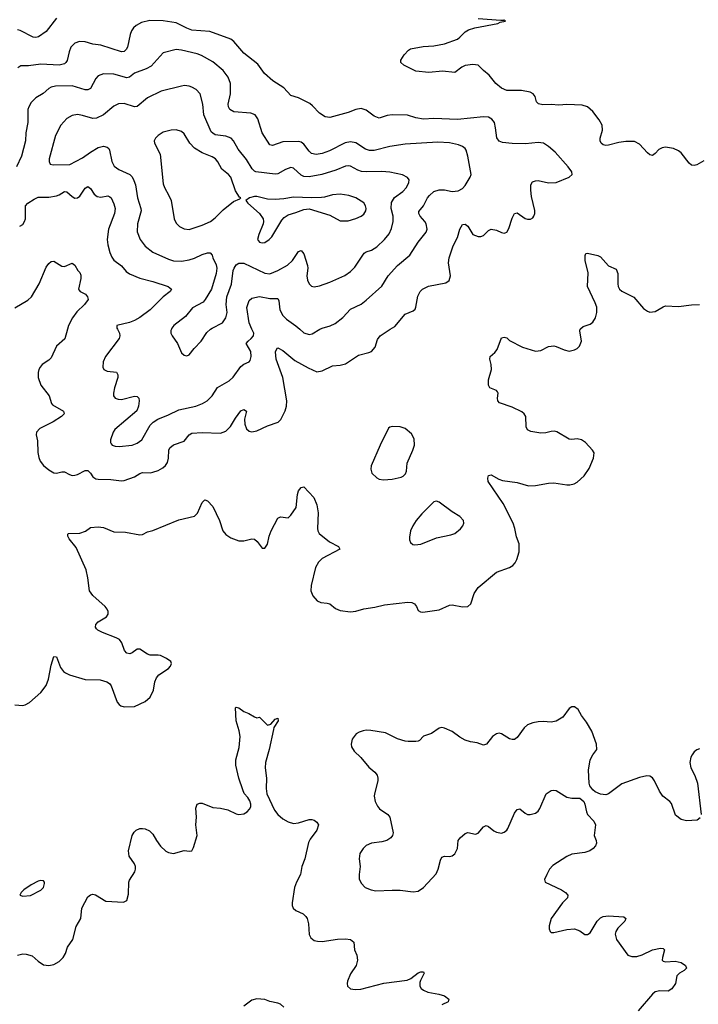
# Model space of a CAD drawing. Header units: inches. Extents: x 501419 to 657765, y 482282 to 547532.
# Tile 20 of 225: x 543107 to 548321, y 494811 to 502380. Entities that reach past the tile are written whole.
import ezdxf

# ---------------------------------------------------------------- set-up
doc = ezdxf.new("R2010")
doc.units = ezdxf.units.IN
doc.header["$MEASUREMENT"] = 0
doc.layers.add('A5449', color=7, linetype='Continuous')
doc.layers.add('A5540', color=7, linetype='Continuous')

msp = doc.modelspace()

# ---------------------------------------------------------------- linework, layer by layer
at = {"layer": 'A5449', "color": 6}
for points, elevation in [([(543070, 497113.8), (543130, 497107.5), (543150, 497112.2), (543182.7, 497130), (543270, 497207.1), (543310, 497262.4), (543327.4, 497310), (543350, 497419.3), (543370, 497484.9), (543390, 497481.3), (543421.1, 497401.1), (543444.4, 497370), (543459, 497359), (543490, 497344.7), (543610, 497308.2), (543724.7, 497304.7), (543776.1, 497290), (543796.3, 497276.3), (543810, 497259.6), (543855, 497135), (543870, 497114.9), (543885.3, 497105.3), (543910, 497098.4), (543990, 497100.1), (544070, 497137.9), (544108.3, 497171.7), (544135.2, 497224.8), (544146.2, 497290), (544158.4, 497321.6), (544177.2, 497342.8), (544250, 497391.6), (544265, 497410), (544272.6, 497430), (544267.3, 497447.3), (544234.8, 497470), (544190, 497491.6), (544170, 497496), (544110, 497495.4), (544090, 497503), (544030, 497541.1), (544010, 497541.5), (543970, 497512.9), (543953.7, 497506.3), (543930, 497510.6), (543911.9, 497531.9), (543892.6, 497590), (543874.3, 497614.3), (543848.9, 497628.9), (543742, 497670), (543707, 497687), (543696.7, 497696.7), (543688.6, 497710), (543691.3, 497730), (543709.2, 497750.8), (543773.1, 497790), (543786.2, 497810), (543787.9, 497830), (543779.7, 497850), (543764.2, 497870), (543670, 497954.2), (543643.1, 497990), (543630.2, 498090), (543616.7, 498150), (543541.6, 498321.6), (543487.1, 498390), (543476.4, 498410), (543475.6, 498424.4), (543482.7, 498430), (543568.2, 498431.8), (543611.6, 498448.4), (543650, 498476.3), (543710, 498482.9), (543750, 498475.5), (543830, 498442.7), (543919.6, 498439.6), (544030, 498419), (544050, 498421.8), (544090, 498442.3), (544130, 498453.8), (544330, 498535.7), (544450, 498563.1), (544472.2, 498587.8), (544510, 498669.1), (544530, 498688.1), (544550, 498681.3), (544590, 498638.7), (544641.5, 498530), (544668.8, 498450), (544690, 498423.9), (544730, 498396.6), (544790, 498372.8), (544830, 498373.4), (544890, 498388.5), (544910, 498386.4), (544932.4, 498370), (544970, 498316.4), (544990, 498316.4), (545010, 498348), (545023.2, 498410), (545038.3, 498450), (545090, 498549.2), (545110, 498558.4), (545170, 498552), (545190, 498570.3), (545230.9, 498630), (545240.5, 498730), (545250, 498759.2), (545270, 498783.5), (545290, 498790.2), (545368, 498708), (545390.8, 498650), (545401.5, 498590), (545395.3, 498470), (545398.9, 498450), (545408.9, 498430), (545486.2, 498366.2), (545557, 498330), (545566, 498310), (545430, 498237.4), (545402.7, 498210), (545381, 498170), (545346.1, 498030), (545344.4, 497990), (545360.6, 497950), (545393.7, 497913.7), (545420.5, 497900.5), (545470, 497895.5), (545490, 497888.9), (545534.1, 497854.1), (545570, 497837.2), (545649.5, 497829.5), (545690, 497834.4), (545750, 497850.9), (545836.2, 497863.8), (545910, 497881), (546090, 497903.3), (546119.7, 497899.7), (546141.7, 497890), (546156.5, 497870), (546170, 497838.4), (546187.8, 497827.8), (546205.4, 497825.4), (546330, 497844.6), (546410, 497878.7), (546430, 497882.5), (546510, 497867.6), (546549.7, 497870.3), (546572.8, 497890), (546600.3, 497970), (546630, 498015.9), (546770, 498132.8), (546869.7, 498170), (546895.1, 498184.9), (546913.9, 498206.1), (546926.9, 498230), (546943.6, 498290), (546945.4, 498350), (546925, 498405), (546912.4, 498470), (546899.2, 498510), (546822.2, 498662.2), (546706.9, 498830), (546704.4, 498855.6), (546710, 498876.4), (546730, 498882), (546788.7, 498848.7), (546817.9, 498837.9), (546930, 498823), (547017.6, 498797.6), (547070, 498798.8), (547170, 498817.9), (547210, 498820.8), (547310, 498804), (547335.2, 498804.8), (547366.7, 498813.3), (547390, 498826.3), (547445.3, 498874.7), (547482.7, 498930), (547515.4, 499010), (547520.7, 499050), (547509.1, 499070), (547454.7, 499130), (547423.7, 499150), (547390, 499157.4), (547350, 499153.1), (547330, 499155.6), (547233.1, 499213.1), (547217.3, 499217.3), (547190, 499215.8), (547150, 499205), (547110, 499202.9), (547035.6, 499215.6), (547010, 499226.6), (546997.8, 499250), (546995.5, 499330), (546984.4, 499350), (546964.9, 499364.9), (546890, 499402.8), (546794.6, 499434.6), (546779.8, 499450), (546778, 499470), (546783.8, 499510), (546778.6, 499518.6), (546769.6, 499530), (546719.7, 499550), (546709.2, 499570), (546708.5, 499611.5), (546731.5, 499690), (546729.8, 499730), (546718.7, 499770), (546721.1, 499790), (546757.5, 499822.5), (546775, 499845), (546810, 499933.4), (546830, 499940.2), (546850, 499933.4), (546870, 499914.2), (546970, 499862.2), (547070, 499832.4), (547110, 499838), (547170, 499867), (547210, 499872.5), (547230, 499868.6), (547290, 499841.3), (547330, 499831.8), (547370, 499841.4), (547390, 499852.9), (547408.8, 499871.2), (547423, 499910), (547410.8, 499989.2), (547414.3, 500000)], 2000), ([(543474.3, 500000), (543452.6, 499927.4), (543390.6, 499869.4), (543350, 499781.2), (543330, 499762.9), (543279.8, 499730), (543263.6, 499710), (543254.6, 499690), (543249.1, 499669.1), (543248.7, 499630), (543270.1, 499570.1), (543334.6, 499490), (543351.8, 499430), (543359.8, 499419.8), (543444.7, 499370), (543448.6, 499350), (543428, 499330), (543364.5, 499290), (543262.8, 499237.2), (543235.3, 499210), (543233.2, 499190), (543242.6, 499142.6), (543247.4, 499052.6), (543254.3, 499014.3), (543265.4, 498985.4), (543290, 498954.2), (543330, 498918.7), (543370, 498895.7), (543390, 498893.6), (543430, 498904.9), (543450, 498904.7), (543490, 498883.2), (543510, 498877.1), (543530, 498877.6), (543550, 498882.8), (543610, 498914.7), (543630, 498913.5), (543650, 498895.2), (543670, 498867.2), (543691.6, 498851.6), (543710, 498847.5), (543806.5, 498846.5), (543890, 498835.1), (543910, 498837.8), (543990, 498864.8), (544030, 498892.1), (544050, 498899.9), (544110, 498898), (544130, 498901.6), (544170, 498915.2), (544205.9, 498934.1), (544227.6, 498952.4), (544243.2, 498976.8), (544250.2, 499009.8), (544252.6, 499070), (544261.5, 499090), (544290, 499113.1), (544370, 499139.9), (544409.8, 499190.2), (544430, 499201.7), (544510, 499206.3), (544650, 499201.7), (544690, 499216.2), (544726.6, 499253.4), (544763.9, 499316.1), (544807.4, 499372.6), (544830, 499384.2), (544848.7, 499370), (544834.3, 499310), (544836.9, 499270), (544850, 499235.9), (544870, 499216.6), (544890, 499212.3), (544930, 499218.6), (545010, 499258.7), (545093.5, 499286.5), (545113, 499307), (545145.6, 499374.4), (545156.8, 499410), (545159.5, 499450), (545128.9, 499630), (545078.3, 499770), (545073.7, 499826.3), (545085.4, 499854.6), (545090, 499858.4), (545130, 499836.3), (545221.2, 499761.2), (545323.2, 499703.2), (545390, 499674.5), (545430, 499679.8), (545510, 499718.2), (545570, 499725.2), (545610, 499735.1), (545710, 499801.3), (545790, 499821.5), (545809.5, 499830.5), (545838.2, 499861.8), (545857.2, 499922.8), (545876.5, 499950), (545954.4, 500000)], 2100), ([(543858.6, 500000), (543874.4, 499970), (543877.4, 499950), (543872.5, 499930), (543765.6, 499790), (543747.5, 499750), (543745.5, 499710), (543754.2, 499690), (543778.5, 499678.5), (543850, 499670.1), (543861.3, 499650), (543859.9, 499630), (543834.7, 499550), (543827.9, 499510), (543828.9, 499488.9), (543841.5, 499470), (543862.8, 499462.8), (543890, 499461.8), (543990, 499486.8), (544010, 499484.4), (544022.1, 499470), (544024.8, 499450), (544021, 499410), (544006.9, 499373.1), (543839.2, 499230), (543826.3, 499210), (543805.8, 499150), (543804.4, 499130), (543810, 499120.2), (543818.2, 499110), (543840.9, 499100.9), (543870, 499098.3), (543970, 499110.7), (544010, 499124.3), (544044.7, 499150), (544110, 499263.1), (544133.1, 499286.9), (544167.7, 499310), (544250, 499341.7), (544330, 499382.3), (544459.8, 499410), (544511, 499429), (544547.2, 499450), (544584.6, 499490), (544626.6, 499553.4), (544716.8, 499603.2), (544746.8, 499633.2), (544805.2, 499714.8), (544830, 499732.3), (544869.1, 499750.9), (544878.7, 499761.3), (544886.7, 499790), (544882.2, 499830), (544848.2, 499890), (544861.6, 499910), (544886.5, 499930), (544902.4, 499950), (544905.1, 499970), (544891.9, 500000)], 2200), ([(544272.2, 500000), (544268.4, 499990), (544268.9, 499970), (544278, 499950), (544318.2, 499890), (544350, 499820.3), (544370, 499801.3), (544390, 499795.8), (544410, 499802.8), (544446.9, 499853.1), (544501.1, 499910), (544543.7, 499976.3), (544574.1, 500000)], 2300), ([(545258.9, 500000), (545290, 499972.5), (545330, 499960.3), (545354.8, 499965.2), (545413.9, 500000)], 2200), ([(543090, 495189.6), (543130, 495198.6), (543157.6, 495197.6), (543202.7, 495182.7), (543250, 495141.6), (543290, 495115.1), (543330, 495108.7), (543370, 495117.7), (543410, 495140.6), (543440.7, 495170), (543458.8, 495201.2), (543473.2, 495250), (543516.1, 495310), (543540.8, 495410), (543575.9, 495470), (543584.5, 495550), (543630, 495638.4), (543650, 495653.9), (543670, 495657), (543690, 495651.6), (543770, 495604.6), (543904.2, 495595.8), (543930, 495608.5), (543943.3, 495656.7), (543945.9, 495750), (543950, 495765.3), (543990.7, 495829.3), (543997.3, 495850), (543996, 495870), (543988.3, 495890), (543948.1, 495950), (543942.5, 495990), (543970, 496108.2), (543985.6, 496134.4), (544001.3, 496150), (544030, 496161.6), (544050, 496162.3), (544070, 496160.2), (544105.3, 496145.3), (544130, 496118.9), (544157.2, 496070), (544190, 496025.9), (544228.6, 495988.6), (544250, 495976.8), (544290, 495971.4), (544370, 495993.8), (544411.8, 495988.2), (544429.6, 495990.4), (544443.1, 496016.9), (544471.7, 496108.3), (544460.5, 496190), (544466.2, 496250), (544461, 496319), (544470.9, 496349.1), (544490, 496358.3), (544510, 496358.6), (544590, 496323.8), (544650, 496319), (544707, 496307), (544770, 496275.2), (544790, 496271), (544830, 496275.3), (544855.6, 496290), (544873.4, 496310), (544881.8, 496330), (544882.6, 496350), (544875.4, 496375.4), (544860.5, 496400.5), (544832.7, 496432.7), (544820.7, 496460.7), (544791.8, 496550), (544768.7, 496650), (544767.9, 496690), (544794.4, 496785.6), (544800.7, 496870), (544794.1, 496914.1), (544770.7, 496989.3), (544766, 497090), (544770, 497094.9), (544790, 497090.3), (544830, 497061.1), (544866.5, 497046.5), (544910, 497020.7), (544930, 497014), (544950, 497018), (545010, 496957.4), (545036.4, 496963.6), (545070, 497004), (545090.4, 497010), (545093.1, 496990), (545060.9, 496939.1), (545056, 496924), (545022.8, 496770), (544995.1, 496670), (544992.5, 496630), (545003.8, 496550), (545000.7, 496470), (545006.1, 496430), (545064.5, 496304.5), (545090, 496269.2), (545130, 496236.2), (545170, 496213.7), (545210, 496201), (545250, 496205.7), (545330, 496231.2), (545352, 496232), (545370, 496226.4), (545391.1, 496211.1), (545402, 496190), (545390.1, 496150), (545338.6, 496081.4), (545324.8, 496055.2), (545297, 495930), (545274.8, 495870), (545264.3, 495810), (545232.9, 495750), (545218, 495710), (545199.6, 495590), (545200.1, 495570), (545207.1, 495550), (545230, 495531.6), (545285.6, 495505.6), (545306.6, 495486.6), (545316.2, 495470), (545326.6, 495430), (545330, 495348.7), (545343.2, 495323.2), (545370, 495302.2), (545395.5, 495295.5), (545430, 495294.7), (545550, 495312.2), (545610, 495313.6), (545650, 495308.1), (545675.3, 495290), (545680.6, 495230), (545697, 495190), (545702.9, 495150), (545691.9, 495110), (545650, 495045), (545625.5, 494990), (545622, 494970), (545625.9, 494950), (545648.9, 494928.9), (545684.5, 494924.5), (545728.4, 494928.4), (545905.9, 494974.1), (546083.7, 494996.3), (546111.7, 495008.3), (546170, 495052.3), (546190, 495061.1), (546210, 495059.5), (546214.3, 495050), (546185.5, 494994.5), (546182.1, 494977.9), (546181.7, 494950), (546191.9, 494931.9), (546210, 494918.8), (546244.2, 494904.2), (546327.7, 494890), (546370, 494875.9), (546403.8, 494850), (546400.5, 494830), (546350, 494805.8)], 1900), ([(548335.9, 496244.1), (548312.3, 496227.7), (548230, 496222.2), (548190, 496230.9), (548145.9, 496265.9), (548115.1, 496355.1), (548103.1, 496370), (548049.8, 496410), (548022.6, 496450), (547984.6, 496530), (547970, 496550.9), (547950, 496564.5), (547926.3, 496566.3), (547870, 496554.5), (547732.9, 496507.1), (547630, 496429.6), (547610, 496421.6), (547570, 496426.3), (547530, 496445.1), (547510, 496460.5), (547488.2, 496490), (547482, 496510), (547478.3, 496610), (547491.3, 496690), (547510, 496727.7), (547541.6, 496770), (547539.8, 496810), (547502, 496910), (547461.1, 496981.1), (547424.8, 497030), (547397.1, 497077.1), (547370, 497097.4), (547350, 497096.9), (547330, 497085.6), (547281.2, 497018.8), (547230, 496987.1), (547190, 496980.2), (547130, 496985.7), (547090, 496983.6), (547050, 496974.9), (547010, 496959.1), (546982.5, 496937.5), (546930, 496861.7), (546910, 496846.4), (546890, 496846.2), (546870, 496852.8), (546809.2, 496889.2), (546790, 496894.5), (546770, 496891.3), (546740.2, 496870), (546694.2, 496810), (546670, 496802.3), (546621.7, 496821.7), (546570, 496829.9), (546530, 496841.9), (546490, 496864.3), (546430, 496907), (546370, 496934.4), (546350, 496938), (546330, 496933.2), (546270, 496892.1), (546210, 496873.1), (546179.7, 496840.3), (546170, 496834.2), (546150, 496831.4), (546090.8, 496830.8), (546070, 496834.7), (546010, 496852.4), (545917.4, 496897.4), (545804.9, 496915.1), (545770, 496917.5), (545746.1, 496913.9), (545716.1, 496903.9), (545693.2, 496890), (545662.5, 496850), (545653.5, 496810), (545656.5, 496790), (545677.4, 496757.4), (545727.9, 496707.9), (545790, 496635.2), (545836, 496596), (545853.8, 496573.8), (545859.4, 496550), (545858.3, 496530), (545832, 496430), (545830.6, 496410), (545837.8, 496370), (545855, 496335), (545872.5, 496312.5), (545936.8, 496270), (545951.6, 496250), (545975.8, 496130), (545971.6, 496110), (545957.9, 496090), (545929, 496071), (545890, 496059.5), (545810, 496050.9), (545770, 496032.2), (545746.2, 496010), (545721.5, 495970), (545714.1, 495930), (545723.1, 495870), (545714.2, 495810), (545715.3, 495775.3), (545730, 495742), (545762.7, 495710), (545806.7, 495690), (545843, 495683), (545970, 495689.7), (546030, 495687.6), (546130, 495675.6), (546170, 495681.8), (546210, 495709.6), (546305.9, 495814.1), (546323.4, 495850), (546339.9, 495920.1), (546350, 495942.3), (546370, 495948.9), (546410, 495947), (546428.8, 495951.2), (546450, 495967.7), (546470.3, 496010), (546475.4, 496070), (546490.5, 496090), (546530, 496123.1), (546550, 496131.2), (546610, 496120.1), (546630, 496126.8), (546670, 496175.9), (546690, 496186), (546710, 496178), (546750, 496143.9), (546770, 496133.3), (546810, 496127.7), (546830, 496134.4), (546849.5, 496150.5), (546856.9, 496163.1), (546910, 496281.3), (546930, 496308.3), (546950, 496312.8), (546990, 496280.6), (547010, 496271), (547030, 496270.1), (547070, 496281.5), (547090, 496295.6), (547104.4, 496315.6), (547151.6, 496428.4), (547190, 496454.2), (547210, 496458.2), (547230, 496454.7), (547310, 496403.5), (547350, 496396.8), (547410, 496395.9), (547440.7, 496370), (547450.2, 496350), (547461.5, 496290), (547470, 496270.4), (547518.1, 496218.1), (547532.4, 496190), (547521.2, 496110), (547537.2, 496070), (547538.4, 496050), (547531, 496030), (547514.3, 496010), (547487.7, 495990), (547450, 495977.9), (547350, 495965.6), (547310, 495947.9), (547202.7, 495877.3), (547178.8, 495850), (547156.2, 495810), (547140.2, 495770), (547145.2, 495750), (547270.4, 495690.4), (547301.9, 495670), (547317.6, 495650), (547315, 495630), (547278.9, 495590), (547190.1, 495470), (547174.4, 495414.4), (547175, 495390), (547182.3, 495370), (547190, 495363.6), (547210, 495362.8), (547310, 495385.7), (547370, 495390.6), (547410, 495377.1), (547450, 495346.5), (547470, 495347.1), (547490, 495361.6), (547543.8, 495450), (547570, 495475.7), (547590, 495485.3), (547630, 495492.2), (547750, 495484.4), (547765.2, 495470), (547755.9, 495450), (547702.4, 495397.6), (547686.3, 495370), (547682.3, 495350), (547692.5, 495310), (547779.8, 495190), (547810, 495177.3), (547850, 495178.8), (547890, 495190.4), (547970, 495229.1), (548030, 495241.8), (548050, 495241.1), (548061.1, 495230), (548045.4, 495170), (548044.4, 495150), (548050, 495142), (548070, 495137.1), (548143.4, 495143.4), (548190, 495132.8), (548223.6, 495110), (548230.7, 495089.3), (548211.7, 495070), (548175.8, 495050), (548157, 495030), (548146.5, 494970), (548118.8, 494930), (548088.7, 494911.3), (548024.6, 494915.4), (547990, 494906.6), (547969.7, 494890), (547859.2, 494760.8)], 2000), ([(548330, 496776.2), (548310, 496767.8), (548290, 496751.2), (548274.6, 496730), (548265, 496710), (548257, 496670), (548264.5, 496630), (548295.3, 496570), (548314, 496510), (548343.5, 496270)], 2000), ([(545135.9, 494790), (545110, 494811.1), (545090, 494820.7), (545030, 494833.7), (544990, 494848.8), (544930, 494853), (544890, 494841.7), (544830, 494797.2)], 1900)]:
    msp.add_lwpolyline(points, dxfattribs=dict(at, elevation=elevation))
for points, elevation in [([(545967.8, 499252.2), (545951.8, 499248.2), (545940.6, 499239.4), (545875.6, 499110), (545807.2, 498950), (545805.3, 498925.3), (545813.2, 498893.2), (545850, 498857.6), (545870, 498848.4), (545903, 498843), (545970, 498849.2), (546037.1, 498862.9), (546053.6, 498870), (546071.6, 498888.4), (546078.2, 498910), (546083.2, 498970), (546128.8, 499070), (546140.6, 499110), (546137.9, 499157.9), (546116.5, 499196.5), (546070, 499238.4), (546030, 499251.4)], 2100), ([(546310, 498678.8), (546290, 498672.8), (546197.3, 498582.7), (546152.1, 498530), (546126.7, 498490), (546111, 498450), (546101.2, 498401.2), (546102.2, 498382.2), (546110, 498361.5), (546126.8, 498346.8), (546142.5, 498342.5), (546190, 498348.1), (546310, 498396.8), (546420.9, 498419.1), (546449.3, 498430.7), (546493.5, 498466.5), (546513.1, 498490), (546519.9, 498510), (546516.1, 498530), (546490, 498559.9), (546430, 498596.3), (546330, 498671.6)], 2100), ([(543270, 495763.8), (543250, 495758.3), (543194.3, 495730), (543137.6, 495690), (543117.1, 495670), (543107.7, 495650), (543130, 495641.3), (543190, 495647.8), (543270, 495687.9), (543290, 495709.2), (543298.7, 495738.7), (543298.5, 495750), (543290, 495760.5)], 2000)]:
    msp.add_lwpolyline(points, close=True, dxfattribs=dict(at, elevation=elevation))
at = {"layer": 'A5540', "color": 6}
for points, elevation in [([(543388.9, 502391.1), (543310, 502290.3), (543251, 502249), (543230, 502243.6), (543210, 502246.4), (543110, 502296.5), (543090, 502302.3)], 2000), ([(548363.9, 501296.1), (548310, 501265.7), (548290, 501260.1), (548270, 501262.2), (548250, 501276.9), (548190, 501355.8), (548170, 501372), (548130, 501390.8), (548070, 501400.1), (548044, 501396), (548018.1, 501381.9), (547990, 501350.6), (547970, 501336.5), (547950, 501340.5), (547930, 501355.6), (547870, 501422.6), (547830, 501444.7), (547764.9, 501444.9), (547710, 501436.5), (547630, 501415.7), (547610, 501413), (547590, 501417.3), (547575.2, 501430), (547567.2, 501450), (547568.4, 501470), (547585, 501530), (547582.1, 501570), (547559.2, 501610), (547510, 501673.7), (547470.2, 501710.2), (547430, 501722.1), (547310, 501727.7), (547250, 501724.1), (547190, 501728.4), (547126.7, 501726.7), (547092.3, 501732.3), (547078.3, 501750), (547067.7, 501790), (547060.6, 501800.6), (547051.3, 501811.3), (547030, 501822.3), (546963.5, 501836.5), (546850, 501837.2), (546810, 501852.8), (546764.5, 501890), (546713.5, 501953.5), (546670, 501988.7), (546630, 502030.5), (546590, 502036.2), (546530, 502027.3), (546504.4, 502015.6), (546450, 501974.2), (546355.8, 501984.2), (546250, 501974.8), (546150, 501985.1), (546059.5, 502030), (546036.2, 502050), (546035.1, 502070), (546062.4, 502110), (546094, 502146), (546110, 502156.9), (546206.9, 502173.1), (546290, 502178.3), (546370, 502195.1), (546470, 502231.3), (546490, 502245), (546530, 502288.1), (546556.5, 502303.5), (546603.5, 502316.5), (546779.6, 502350), (546798, 502362), (546839, 502370), (546830, 502379), (546825.2, 502374.8), (546805.2, 502374.8), (546630, 502387.6)], 2000), ([(545954.4, 500000), (545990, 500022.9), (546070, 500115.7), (546130, 500141), (546144.6, 500155.4), (546151.9, 500170), (546166.2, 500253.8), (546183.9, 500290), (546202.7, 500310), (546247.6, 500332.4), (546382, 500358), (546405.7, 500374.3), (546417.8, 500410), (546401.7, 500510), (546407.4, 500550), (546437, 500643), (546470, 500706), (546487.7, 500770), (546510, 500805.8), (546530, 500808.2), (546550, 500793.4), (546590, 500730.1), (546630, 500713.3), (546650, 500713.1), (546670, 500721.9), (546710, 500760.5), (546730, 500768.8), (546770, 500762.1), (546810, 500743.8), (546830, 500738.8), (546838.3, 500741.7), (546850, 500747.7), (546865.8, 500774.2), (546890, 500855.6), (546910, 500891.1), (546930, 500895.8), (546990, 500852.7), (547010, 500846), (547032.5, 500847.5), (547050, 500857.6), (547058, 500870), (547065.1, 500890), (547065.6, 500914.4), (547040.4, 501020.4), (547034, 501070), (547035.1, 501110), (547047.2, 501132.8), (547070, 501142.3), (547090, 501143.8), (547170, 501126.4), (547230, 501127.8), (547329.9, 501170.1), (547350.8, 501189.2), (547350.5, 501209.5), (547321.6, 501250), (547221.4, 501361.4), (547170, 501405.8), (547131.8, 501430), (547090, 501435.6), (546994.3, 501425.7), (546890.6, 501429.4), (546816.5, 501436.5), (546790, 501446), (546772.8, 501472.8), (546763.9, 501550), (546754.1, 501590), (546735.3, 501615.3), (546710, 501630.5), (546670, 501634.1), (546470, 501611.9), (546290, 501621.6), (546210, 501616.8), (546150, 501626.7), (546085.6, 501645.6), (545970, 501648.1), (545930, 501642.9), (545870, 501624.2), (545830, 501637.7), (545770, 501685.5), (545730, 501697), (545690, 501690.5), (545630, 501667.2), (545490, 501627.8), (545453.7, 501633.7), (545410, 501661.9), (545357.8, 501717.8), (545335.4, 501735.4), (545250, 501778.4), (545190, 501798.5), (545136.7, 501856.7), (545051.3, 501910), (544987.9, 501967.9), (544937.6, 502037.6), (544830, 502122.8), (544752.3, 502212.3), (544730, 502230), (544568.9, 502288.9), (544430, 502300), (544390, 502314.3), (544310, 502357.4), (544210, 502372.6), (544105.9, 502374.1), (544042, 502358), (544003.1, 502336.9), (543981.4, 502318.6), (543965.4, 502294.6), (543954.6, 502265.4), (543935.9, 502170), (543926.2, 502150), (543910, 502136.6), (543890, 502134.2), (543730, 502185.8), (543670, 502193.2), (543610, 502211.2), (543566.6, 502213.4), (543530, 502200.5), (543499.8, 502170), (543486, 502134), (543472.3, 502067.7), (543462.6, 502050), (543450, 502040.1), (543410, 502030.1), (543270, 502037.8), (543173.8, 502026.2), (543114.6, 502025.4), (543093.8, 502010)], 2100), ([(545413.9, 500000), (545430, 500009.5), (545492.4, 500027.6), (545530, 500045.6), (545590, 500090.8), (545650, 500154.8), (545730, 500192.8), (545770, 500223.5), (545888.5, 500331.5), (545938.2, 500410), (546010.5, 500490), (546105.2, 500570), (546168, 500670), (546230, 500746.7), (546237.5, 500770), (546231.1, 500810), (546219.6, 500830), (546184.7, 500870), (546173.8, 500890), (546174.5, 500905.5), (546210.6, 500949.4), (546240.2, 501010), (546255.6, 501030), (546290, 501059.5), (546330, 501073.2), (546370, 501072), (546430, 501059.7), (546475.9, 501064.1), (546510, 501082.5), (546530, 501106.9), (546569.1, 501170), (546576, 501190), (546550.7, 501330.7), (546536.7, 501376.7), (546529, 501390), (546510, 501406), (546478.8, 501418.8), (546410, 501433), (546319.2, 501439.2), (546070, 501423.7), (545950, 501405), (545830, 501375.8), (545794.3, 501374.3), (545763.9, 501383.9), (545690, 501434.6), (545650, 501442.1), (545607.4, 501432.6), (545487.7, 501372.3), (545430, 501352.1), (545384.3, 501344.3), (545350, 501352.1), (545330, 501370.6), (545290, 501423.5), (545270, 501438.9), (545250, 501444.8), (545130, 501441.9), (545050, 501414.1), (545030, 501418.3), (544970.2, 501510), (544937.8, 501617.8), (544916.7, 501650), (544882.7, 501662.7), (544753.1, 501673.1), (544722.4, 501690), (544711.8, 501710), (544708.7, 501730), (544727.1, 501810), (544726.9, 501890), (544710, 501938.2), (544670.7, 501990.7), (544590, 502055.9), (544504.2, 502104.2), (544470, 502116.9), (544350, 502147.3), (544310, 502151.6), (544210, 502124.6), (544116.1, 502023.9), (544077.8, 502002.2), (543990.2, 501969.8), (543950, 501938.1), (543930, 501932.5), (543830, 501961.5), (543750, 501965.1), (543710, 501948.4), (543692.5, 501927.5), (543650, 501850.3), (543630, 501840.5), (543610, 501842.3), (543510, 501872), (543382.3, 501870), (543350, 501861.3), (543330, 501850.2), (543286.2, 501813.8), (543230, 501778.4), (543196.3, 501743.7), (543176.2, 501710), (543170.1, 501690), (543169.6, 501590), (543154.4, 501510), (543151.9, 501450), (543121.5, 501330), (543082.3, 501250)], 2200), ([(544574.1, 500000), (544586.8, 500010), (544664.4, 500050), (544690, 500087.6), (544700.7, 500130), (544693.6, 500190), (544698, 500250), (544734, 500346), (544748.1, 500451.9), (544753.8, 500470), (544770, 500495.1), (544791.8, 500508.2), (544830, 500507.6), (544990, 500430.7), (545030, 500427.4), (545090, 500451.4), (545165.9, 500494.1), (545203.1, 500530), (545250, 500599.5), (545270, 500607.2), (545290, 500579.8), (545317.6, 500490), (545319.9, 500470), (545313.2, 500410), (545317.2, 500377.2), (545330, 500350.2), (545350, 500332.5), (545370, 500326.8), (545410, 500333.7), (545490, 500362.4), (545605.6, 500414.4), (545650, 500445.3), (545683.1, 500476.9), (545755, 500585), (545770, 500595), (545811.2, 500608.8), (545850, 500633.8), (545909.9, 500690), (545944.9, 500735.1), (545965.1, 500774.9), (545977.9, 500830), (545975.7, 500870), (545961.6, 500930), (545963.9, 500976.1), (545986.3, 501013.7), (546050, 501059.6), (546077.9, 501090), (546096.6, 501130), (546098.5, 501150), (546088, 501168), (546047.7, 501187.7), (545950, 501208.6), (545890, 501212.8), (545770, 501209.5), (545734.2, 501214.2), (545704, 501224), (545650, 501253.7), (545630, 501257.7), (545610, 501255.2), (545535.7, 501224.3), (545429.5, 501190), (545330, 501173.5), (545290, 501175.7), (545270, 501184.4), (545210, 501239.1), (545190, 501243.1), (545150.2, 501229.8), (545090, 501196.4), (545070, 501191.7), (544921.8, 501210), (544910, 501215.8), (544893.4, 501233.4), (544850, 501306.1), (544785.3, 501385.3), (544749.8, 501449.8), (544731.7, 501470), (544690, 501485.2), (544610, 501496.3), (544590, 501507.5), (544579.4, 501519.4), (544522.3, 501650), (544514.9, 501730), (544492.8, 501810), (544463.3, 501843.3), (544430, 501862.8), (544409.4, 501869.4), (544373.2, 501873.2), (544350, 501870.5), (544193.7, 501830), (544090, 501780.1), (544010, 501712.7), (543990, 501709.4), (543910, 501736.3), (543866.7, 501733.3), (543830, 501715.2), (543750, 501648.1), (543697.7, 501622.3), (543670, 501620.7), (543590, 501644.3), (543550, 501650.5), (543510, 501643.7), (543470, 501620.5), (543422.7, 501570), (543381.2, 501490), (543334.3, 501310), (543332.6, 501290), (543341.3, 501270), (543363.8, 501263.8), (543492.2, 501267.8), (543590, 501318.6), (543650, 501363.1), (543710, 501398.8), (543750, 501407.9), (543779.9, 501399.9), (543791.3, 501391.3), (543797.7, 501377.7), (543815.9, 501290), (543833.5, 501253.5), (543868.3, 501228.3), (543954.3, 501190), (543971.9, 501171.9), (543985.2, 501145.2), (543995.5, 501110), (544012.4, 501010), (544038.9, 500930), (544040.6, 500910), (544012.3, 500810), (544010.3, 500750), (544032.5, 500690), (544070, 500640.1), (544130, 500593), (544250, 500539.7), (544290, 500527.4), (544350, 500525.1), (544410, 500535.3), (544450, 500546.5), (544510, 500575.3), (544550, 500588.1), (544570, 500589), (544586.9, 500570), (544590.4, 500550), (544616.8, 500496.8), (544622.6, 500470), (544617, 500430), (544581, 500310), (544533.2, 500230), (544516.4, 500210), (544435.7, 500164.3), (544381.1, 500098.9), (544291.3, 500030), (544276, 500010), (544272.2, 500000)], 2300), ([(543106.8, 500793.2), (543130, 500806.5), (543144.5, 500830), (543150.6, 500850), (543152.3, 500950), (543168.6, 500970), (543218.1, 501001.9), (543250, 501014.8), (543330, 501015.6), (543390, 501026.4), (543410, 501034), (543450, 501060.4), (543470, 501057.1), (543510, 501019.9), (543529.4, 501009.4), (543550, 501009.7), (543570, 501024), (543610, 501085.3), (543630, 501097.9), (543650, 501083.3), (543678.2, 501038.2), (543701.2, 501021.2), (543730, 501015.7), (543785, 501025), (543799.2, 501019.2), (543810.1, 501010), (543830, 500965.9), (543839.5, 500930), (543836.1, 500890), (543788.4, 500770), (543778.9, 500690), (543783.5, 500650), (543799.6, 500590), (543814.5, 500554.5), (543831.5, 500531.5), (543890, 500487.3), (543924.6, 500444.6), (543950, 500425.9), (544030, 500393.8), (544130, 500368.5), (544247, 500330), (544274.1, 500310), (544263.7, 500290), (544209.1, 500250), (544108.2, 500150), (544030.1, 500089.9), (543990, 500067.1), (543950, 500052.2), (543854, 500030), (543853.4, 500010), (543858.6, 500000)], 2200), ([(547414.3, 500000), (547415.7, 500004.3), (547437.5, 500022.5), (547490, 500040.5), (547510, 500054.8), (547531, 500089), (547542.7, 500130), (547540.8, 500170), (547530, 500204.1), (547469.9, 500330), (547475.5, 500435.5), (547453.1, 500530), (547451.4, 500568.6), (547458, 500582), (547470, 500586.4), (547550, 500566.3), (547570, 500556.8), (547630, 500488.4), (547690, 500461.3), (547702.7, 500430), (547702.1, 500350), (547705, 500330), (547714.7, 500310), (547733.7, 500293.7), (547826.5, 500246.5), (547900.3, 500160.3), (547930, 500138.7), (547950, 500131.6), (547990, 500136.6), (548050, 500173), (548070, 500179.4), (548170, 500175.6), (548270, 500187.8), (548330, 500190.1)], 2000), ([(543070, 500164.2), (543170, 500224.8), (543198.4, 500250), (543257.2, 500350), (543310, 500478.4), (543330, 500506.4), (543350, 500522.5), (543370, 500524.2), (543430, 500485.2), (543450, 500483.9), (543510, 500507.9), (543530, 500493.7), (543552.8, 500452.8), (543570, 500436.3), (543577.2, 500417.2), (543577.3, 500390), (543559.6, 500310), (543562.6, 500302.6), (543571.8, 500290), (543612.6, 500270), (543627.9, 500250), (543632.5, 500230), (543605.3, 500190), (543545.5, 500134.5), (543511.9, 500088.1), (543483.2, 500030), (543474.3, 500000)], 2100), ([(544891.9, 500000), (544869.7, 500050), (544852.4, 500167.6), (544870, 500221.9), (544890, 500238.7), (544950, 500251.3), (545030, 500237.4), (545090, 500237.5), (545098.5, 500218.5), (545105.8, 500150), (545130, 500105.2), (545157.8, 500077.8), (545227.6, 500027.6), (545258.9, 500000)], 2200)]:
    msp.add_lwpolyline(points, dxfattribs=dict(at, elevation=elevation))
at = {"layer": 'A5540', "color": 6, "elevation": 2400}
for points in [[(544310, 501533.6), (544270, 501531.7), (544210, 501514.7), (544170.1, 501490), (544149.4, 501470), (544140.1, 501450), (544142.1, 501430), (544187.5, 501347.5), (544210, 501118.3), (544218.5, 501090), (544252.8, 501030), (544269.8, 500990), (544293.6, 500850), (544310, 500816.6), (544333.6, 500790), (544370, 500771.3), (544410, 500768.6), (544510, 500799.5), (544573.6, 500830), (544610, 500856.7), (544670, 500919.4), (544750, 500983.4), (544797.6, 501002.4), (544805.7, 501010), (544796.6, 501016.6), (544764.7, 501064.7), (544728.5, 501170), (544711.9, 501190), (544659.6, 501230), (544628.4, 501288.4), (544610.4, 501310.4), (544585.8, 501325.8), (544510, 501356.8), (544450, 501393.7), (544414.5, 501430), (544370, 501504.1), (544350, 501521.6)], [(545570, 501037.9), (545510, 501035), (545450, 501016.2), (545426.6, 501013.4), (545349.7, 501009.7), (545210, 501015.7), (545137.5, 501002.5), (545070, 500998.3), (545010, 501001.8), (544930, 501021.5), (544910, 501020.8), (544872.4, 501010), (544843.7, 500990), (544859.3, 500970), (544949.3, 500889.3), (544976.7, 500850), (544981.2, 500830), (544978.2, 500810), (544944, 500730), (544934.8, 500690), (544949.5, 500669.5), (544970, 500665.5), (544990, 500668.3), (545024.4, 500690), (545043.6, 500710), (545121.4, 500838.6), (545140.1, 500859.9), (545170, 500879.5), (545230, 500897.2), (545290, 500922.4), (545330, 500925.7), (545490, 500878.3), (545570, 500834.4), (545630, 500834.2), (545690, 500851.1), (545729.9, 500870), (545750, 500884.9), (545766.2, 500910), (545769.2, 500930), (545765.3, 500950), (545750, 500973.7), (545690, 501011.3), (545635.4, 501030)]]:
    msp.add_lwpolyline(points, close=True, dxfattribs=at)

doc.saveas('drawing.dxf')
